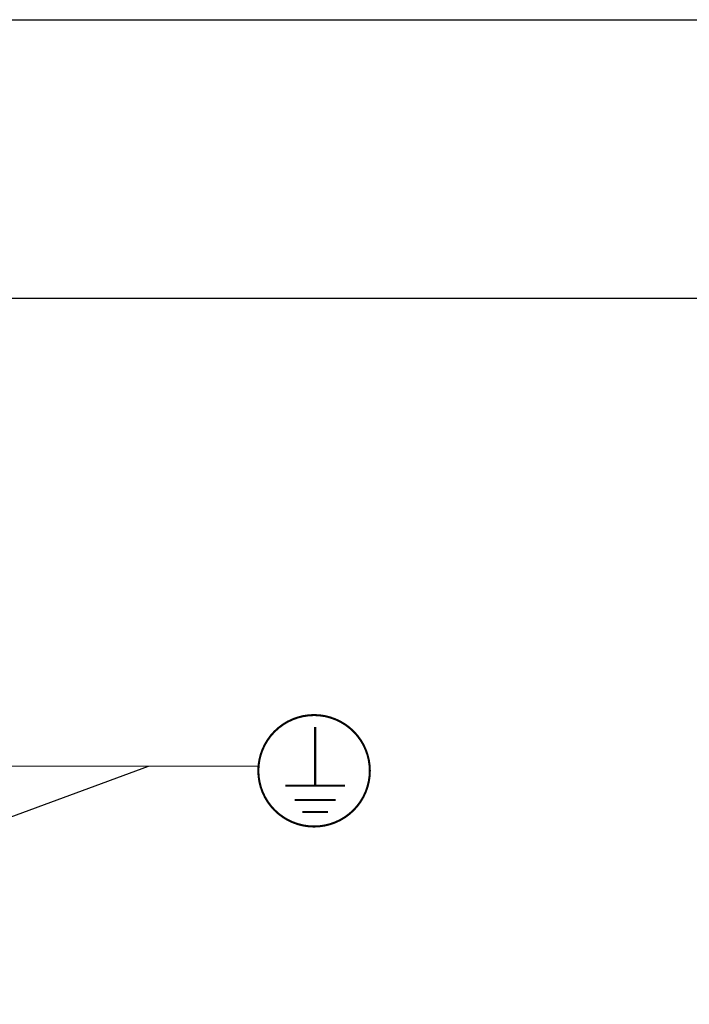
# Model space of a CAD drawing. Extents: x 0 to 594, y 0 to 420.
# Tile 24 of 53: x 249 to 297, y 349 to 420. Entities that reach past the tile are written whole.
import ezdxf

# ---------------------------------------------------------------- set-up
doc = ezdxf.new("R2010")
doc.units = 0
doc.header["$LTSCALE"] = 32.67
doc.layers.get('0').update_dxf_attribs({"linetype": 'CONTINUOUS'})

# ---------------------------------------------------------------- blocks, each defined once
blk = doc.blocks.new('EARTH_BL4', base_point=(243.028, 359.716))
at = {"color": 2, "linetype": 'CONTINUOUS'}
for p, q in [((211.976, 349.337), (258.197, 366.432)), ((218.228, 366.398), (266.095, 366.44)), ((258.197, 366.432), (266.095, 366.44))]:
    blk.add_line(p, q, dxfattribs=at)
at = {"color": 7, "linetype": 'CONTINUOUS', "const_width": 0.148}
blk.add_lwpolyline([(266.08, 366.095, 1), (274.08, 366.095, 1)], format="xyb", close=True, dxfattribs=at)
for points in [[(270.159, 365.022), (270.159, 369.239)], [(268.008, 365.022), (272.31, 365.022)], [(268.68, 363.991), (271.637, 363.991)], [(269.241, 363.131), (271.076, 363.131)]]:
    blk.add_lwpolyline(points, dxfattribs=at)
at = {"color": 2, "linetype": 'CONTINUOUS'}
for points in [[(221.728, 366.901), (218.228, 366.398), (221.729, 365.901)], [(215.085, 351.02), (211.976, 349.337), (215.432, 350.082)]]:
    blk.add_solid(points, dxfattribs=at)

msp = doc.modelspace()

# ---------------------------------------------------------------- linework, layer by layer
at = {"color": 7, "linetype": 'CONTINUOUS'}
for p, q in [((0, 420), (594, 420)), ((573, 400), (21, 400))]:
    msp.add_line(p, q, dxfattribs=at)

# ---------------------------------------------------------------- block references
at = {"color": 2, "linetype": 'CONTINUOUS'}
msp.add_blockref('EARTH_BL4', (243.028, 359.716), dxfattribs=at)

doc.saveas('drawing.dxf')
